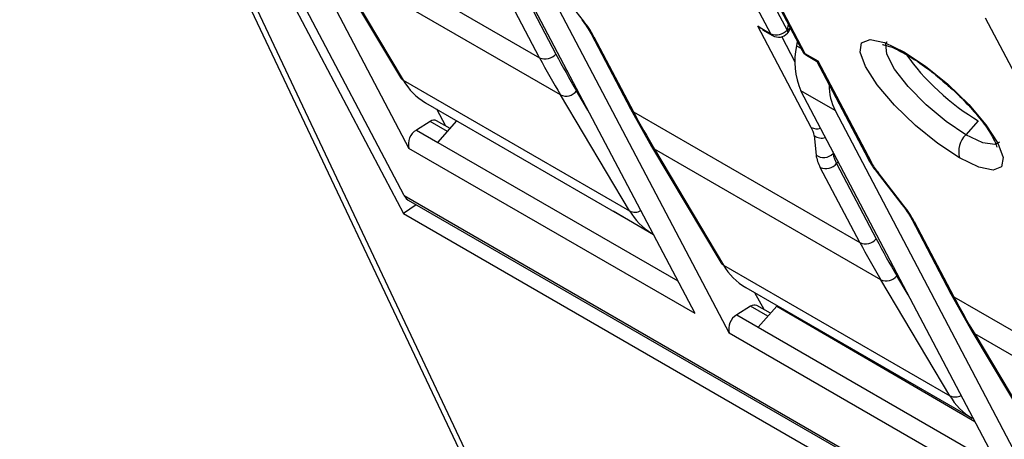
# Model space of a CAD drawing. Header units: millimetres. Extents: x 0 to 559, y 0 to 432.
# Tile 39 of 47: x 436.02 to 449.06, y 333.36 to 338.92. Entities that reach past the tile are written whole.
import ezdxf

# ---------------------------------------------------------------- set-up
doc = ezdxf.new("R2010")
doc.units = ezdxf.units.MM
doc.header["$LTSCALE"] = 2

msp = doc.modelspace()

# ---------------------------------------------------------------- linework, layer by layer
for p, q in [((436.01778, 345.533141), (442.606822, 331.595621)), ((442.775274, 331.411529), (436.186231, 345.34905)), ((436.440586, 345.202214), (441.102674, 336.348397)), ((441.108634, 336.587285), (437.766725, 342.938615)), ((438.332411, 342.612052), (441.173298, 337.212918)), ((445.966644, 338.732207), (444.569455, 341.387578)), ((444.78514, 341.436652), (446.182328, 338.781282)), ((444.982956, 341.166211), (446.380144, 338.51084)), ((445.022003, 341.126327), (446.419192, 338.470956)), ((444.96339, 335.024944), (442.122503, 340.424078)), ((439.906536, 340.14438), (442.904669, 338.413595)), ((442.575051, 340.162828), (445.415938, 334.763693)), ((440.145463, 339.687983), (441.06134, 338.150581)), ((443.180343, 337.921417), (440.18221, 339.652202)), ((440.18221, 339.652202), (441.098088, 338.1148)), ((442.904669, 338.413595), (442.38017, 339.41041)), ((442.595854, 339.459485), (443.120353, 338.46267)), ((443.485666, 338.901995), (443.144196, 339.341834)), ((445.796938, 338.830176), (445.966644, 338.732207)), ((446.502203, 337.489814), (445.796938, 338.830176)), ((445.860092, 338.786807), (445.796938, 338.830176)), ((446.19635, 338.860143), (446.182328, 338.781282)), ((450.209284, 336.282983), (448.812096, 338.938354)), ((443.58563, 338.731855), (444.110129, 337.735039)), ((445.858052, 338.783735), (445.989198, 338.708026)), ((443.624678, 338.691971), (444.149177, 337.695156)), ((446.11106, 338.692169), (446.285848, 338.359982)), ((446.317178, 338.630507), (446.307095, 338.573794)), ((446.307095, 338.573794), (446.364437, 338.540691)), ((446.419192, 338.470956), (446.588898, 338.372987)), ((446.441746, 338.446776), (446.573772, 338.370559)), ((447.700493, 338.489837), (447.760617, 338.457157)), ((446.570841, 338.372977), (447.255114, 337.072509)), ((446.57174, 338.373656), (446.588898, 338.372987)), ((446.588898, 338.372987), (447.294162, 337.032625)), ((441.098088, 338.1148), (444.09622, 336.384015)), ((444.09622, 336.384015), (443.180343, 337.921417)), ((443.544944, 337.720714), (443.39419, 337.973773)), ((449.206031, 332.57572), (446.365144, 337.974854)), ((446.817692, 337.713603), (446.365144, 337.974854)), ((441.393291, 337.816985), (444.391424, 336.0862)), ((441.663032, 337.50826), (441.542573, 337.730806)), ((444.110129, 337.735039), (444.388103, 337.238759)), ((444.149177, 337.695156), (447.14731, 335.964371)), ((446.817692, 337.713603), (449.658579, 332.314469)), ((441.456857, 337.56904), (441.272313, 337.455849)), ((441.684961, 337.437359), (441.456857, 337.56904)), ((441.719368, 337.475738), (441.540383, 337.579064)), ((441.555156, 337.292567), (441.809757, 337.576564)), ((448.714744, 337.577521), (448.54969, 337.39341)), ((441.272313, 337.455849), (441.555156, 337.292567)), ((441.555156, 337.292567), (444.736602, 335.455958)), ((446.540293, 337.381309), (446.565674, 337.123944)), ((444.96339, 335.024944), (441.173298, 337.212918)), ((444.388103, 337.238759), (445.303981, 335.701356)), ((447.422984, 335.472193), (444.424851, 337.202978)), ((444.424851, 337.202978), (445.340728, 335.665576)), ((446.788473, 337.170312), (446.790882, 337.145892)), ((446.790882, 337.145892), (446.797461, 337.153231)), ((446.860042, 337.034295), (446.838495, 337.010261)), ((446.838495, 337.010261), (447.362994, 336.013445)), ((447.14731, 335.964371), (446.622811, 336.961186)), ((447.363001, 336.908879), (447.70447, 336.46904)), ((447.728306, 336.452771), (447.386837, 336.892609)), ((441.108634, 336.587285), (458.644882, 326.463824)), ((441.165018, 336.526833), (458.701267, 326.403373)), ((441.269273, 336.466649), (441.102674, 336.348397)), ((443.876739, 336.383321), (444.412865, 336.071222)), ((441.102674, 336.348397), (458.978334, 326.028998)), ((447.828271, 336.282631), (448.35277, 335.285815)), ((447.867319, 336.242747), (448.391818, 335.245931)), ((445.340728, 335.665576), (448.338861, 333.934791)), ((448.338861, 333.934791), (447.422984, 335.472193)), ((447.787585, 335.27149), (447.63683, 335.524549)), ((445.635932, 335.36776), (448.634065, 333.636975)), ((445.877401, 335.075357), (445.756942, 335.297903)), ((448.35277, 335.285815), (448.630744, 334.789535)), ((448.391818, 335.245931), (451.38995, 333.515146)), ((445.699498, 335.119816), (445.514954, 335.006624)), ((445.927601, 334.988135), (445.699498, 335.119816)), ((445.962008, 335.026514), (445.783024, 335.12984)), ((445.797797, 334.843343), (446.046183, 335.120407)), ((446.046183, 335.120407), (448.671112, 333.592338)), ((445.514954, 335.006624), (445.797797, 334.843343)), ((445.797797, 334.843343), (448.979242, 333.006733)), ((448.630744, 334.789535), (449.546622, 333.252132)), ((449.206031, 332.57572), (445.415938, 334.763693)), ((451.665624, 333.022968), (448.667492, 334.753754)), ((448.667492, 334.753754), (449.583369, 333.216351))]:
    msp.add_line(p, q)
at = {"flags": 128}
for points in [[(443.461829, 338.918264), (443.470084, 338.910106), (443.485666, 338.901995)], [(445.989198, 338.708026), (445.977938, 338.716685), (445.966644, 338.732207)], [(446.182328, 338.781282), (446.189478, 338.764817), (446.192005, 338.751495), (446.189813, 338.741827), (446.188326, 338.739791)], [(448.467556, 337.085587), (448.178479, 337.276455), (447.881442, 337.517545), (447.605522, 337.785256), (447.377729, 338.053383), (447.220359, 338.29568), (447.148818, 338.48843), (447.170109, 338.612764), (447.282146, 338.656512), (447.473965, 338.615391), (447.726787, 338.493427)], [(448.54969, 337.39341), (448.289832, 337.56726), (448.025289, 337.78861), (447.787969, 338.030764), (447.606497, 338.264514), (447.50276, 338.461667), (447.489271, 338.598442), (447.506598, 338.628827)], [(446.419192, 338.470956), (446.430486, 338.455434), (446.441746, 338.446776)], [(447.726787, 338.493427), (448.015864, 338.302559), (448.312901, 338.061469), (448.588821, 337.793758), (448.816614, 337.525631), (448.973984, 337.283334), (449.045525, 337.090585), (449.024234, 336.966251), (448.912197, 336.922503), (448.720378, 336.963623), (448.467556, 337.085587)], [(447.761134, 338.456861), (447.743728, 338.470145), (447.726787, 338.493427)], [(448.995387, 337.293349), (448.934328, 337.263833), (448.773521, 337.288032), (448.54969, 337.39341)], [(447.386837, 336.892609), (447.371255, 336.90072), (447.362975, 336.908911)], [(441.108634, 336.587285), (441.136869, 336.54848), (441.165018, 336.526833)], [(447.70447, 336.46904), (447.712725, 336.460882), (447.728306, 336.452771)]]:
    msp.add_lwpolyline(points, dxfattribs=at)
for centre, radius, start, end in [((442.338253, 337.99152), 1.46476, 28.5680453, 38.4320942), ((443.673097, 338.778433), 0.099096, 208.0528835, 240.7507216), ((446.042153, 338.898849), 0.182952, 245.6237661, 320.0127876), ((446.069191, 338.846594), 0.16, 240.0026883, 318.1240114), ((446.167946, 338.846714), 0.066994, 282.3967373, 325.6922228), ((446.069191, 338.846594), 0.16, 318.1240114, 345.718737), ((447.233366, 338.361284), 0.950336, 167.0785296, 203.992997), ((442.980178, 338.580237), 0.182952, 245.6237661, 320.0127876), ((452.495766, 343.392801), 10.592665, 207.7379781, 210.7693349), ((446.52174, 338.585344), 0.16, 207.7522039, 240.0026883), ((446.46761, 338.557416), 0.099094, 208.0357395, 240.750966), ((452.343004, 343.376815), 10.663757, 207.7379781, 210.7693349), ((441.147349, 338.202153), 0.100286, 210.9472363, 240.5796192), ((441.812095, 338.527331), 0.824614, 210.0179505, 239.4773833), ((447.51988, 338.056124), 0.781274, 180.1460501, 206.002689), ((443.253698, 338.084706), 0.179008, 245.8087593, 321.7053517), ((444.197595, 337.781616), 0.099094, 208.0357396, 240.7509658), ((453.587511, 342.658376), 10.663757, 207.7379781, 210.7693349), ((441.507001, 337.504215), 0.081955, 65.9638141, 127.7229512), ((441.384304, 337.268558), 0.218219, 120.8775522, 194.7722046), ((446.230398, 337.333458), 0.313568, 8.7776001, 29.9096368), ((446.574832, 337.632966), 0.160522, 243.0987792, 288.2978396), ((446.640503, 337.518053), 0.169532, 233.7650679, 287.2242314), ((448.763065, 337.171608), 0.307775, 133.890656, 196.2300496), ((444.474114, 337.290333), 0.100288, 210.9557821, 240.5793677), ((446.666008, 337.260819), 0.169711, 233.7575565, 317.3752075), ((447.178251, 337.205705), 0.39196, 188.7776001, 209.9096368), ((447.030518, 337.195719), 0.470352, 188.7776001, 209.9096368), ((446.69832, 337.127829), 0.182952, 245.623766, 320.0127876), ((447.34258, 337.119085), 0.099094, 208.0357396, 240.7509658), ((448.151779, 337.499593), 0.976506, 208.5680453, 218.4320942), ((444.168251, 336.530828), 0.163531, 243.8661221, 298.6146785), ((444.810592, 336.796907), 0.82511, 210.0270165, 239.4683173), ((446.580894, 335.542296), 1.46476, 28.5680453, 38.4320942), ((447.915738, 336.329209), 0.099096, 208.0528835, 240.7507216), ((447.222819, 336.131013), 0.182952, 245.6237661, 320.0127876), ((456.585644, 340.92759), 10.663757, 207.7379781, 210.7693349), ((456.738406, 340.943577), 10.592665, 207.7379781, 210.7693349), ((445.38999, 335.752929), 0.100286, 210.9472363, 240.5796192), ((446.055254, 336.07862), 0.825319, 210.0308348, 239.464499), ((447.496338, 335.635481), 0.179008, 245.8087593, 321.7053517), ((448.440235, 335.332391), 0.099094, 208.0357396, 240.7509658), ((457.830152, 340.209151), 10.663757, 207.7379781, 210.7693349), ((445.749642, 335.054991), 0.081955, 65.9638141, 127.7229512), ((445.626945, 334.819334), 0.218219, 120.8775522, 194.7722046), ((448.716755, 334.841108), 0.100288, 210.9557821, 240.5793677), ((448.410892, 334.081603), 0.163531, 243.8661221, 298.6146785), ((449.050963, 334.345433), 0.82202, 209.9704257, 239.524908)]:
    msp.add_arc(centre, radius, start, end)
msp.add_ellipse((448.410701, 338.139236), major_axis=(0.746319, -0.665593), ratio=0.27125906, start_param=3.953088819, end_param=5.356869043)
for points, knots in [([(443.461829, 338.918264), (443.48654, 338.88526), (443.537609, 338.817049), (443.569282, 338.760858), (443.58563, 338.731855)], [0, 0, 0, 0, 0.4838534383, 1, 1, 1, 1]), ([(447.447103, 338.588607), (447.445725, 338.588548), (447.441857, 338.588382), (447.526227, 338.572802), (447.621086, 338.533405), (447.690623, 338.495252), (447.700493, 338.489837)], [0, 0, 0, 0, 0.185147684, 0.519629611, 0.931815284, 1, 1, 1, 1]), ([(447.760617, 338.457157), (447.800805, 338.432902), (447.916945, 338.362808), (448.110788, 338.224074), (448.254734, 338.096746), (448.316962, 338.041701)], [0, 0, 0, 0, 0.230989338, 0.667550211, 1, 1, 1, 1]), ([(448.316962, 338.041701), (448.338264, 338.023652), (448.444446, 337.933684), (448.616509, 337.753431), (448.80377, 337.527722), (448.918466, 337.350042), (448.961672, 337.235947), (448.961733, 337.229566), (448.961757, 337.227026)], [0, 0, 0, 0, 0.055845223, 0.278374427, 0.499018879, 0.713769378, 0.886061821, 1, 1, 1, 1]), ([(447.255114, 337.072509), (447.272942, 337.041227), (447.303207, 336.988121), (447.345585, 336.931959), (447.363001, 336.908879)], [0, 0, 0, 0, 0.5890313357, 1, 1, 1, 1]), ([(447.70447, 336.46904), (447.72918, 336.436036), (447.78025, 336.367824), (447.811923, 336.311633), (447.828271, 336.282631)], [0, 0, 0, 0, 0.4838534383, 1, 1, 1, 1])]:
    msp.add_open_spline(points, degree=3, knots=knots)

doc.saveas('drawing.dxf')
